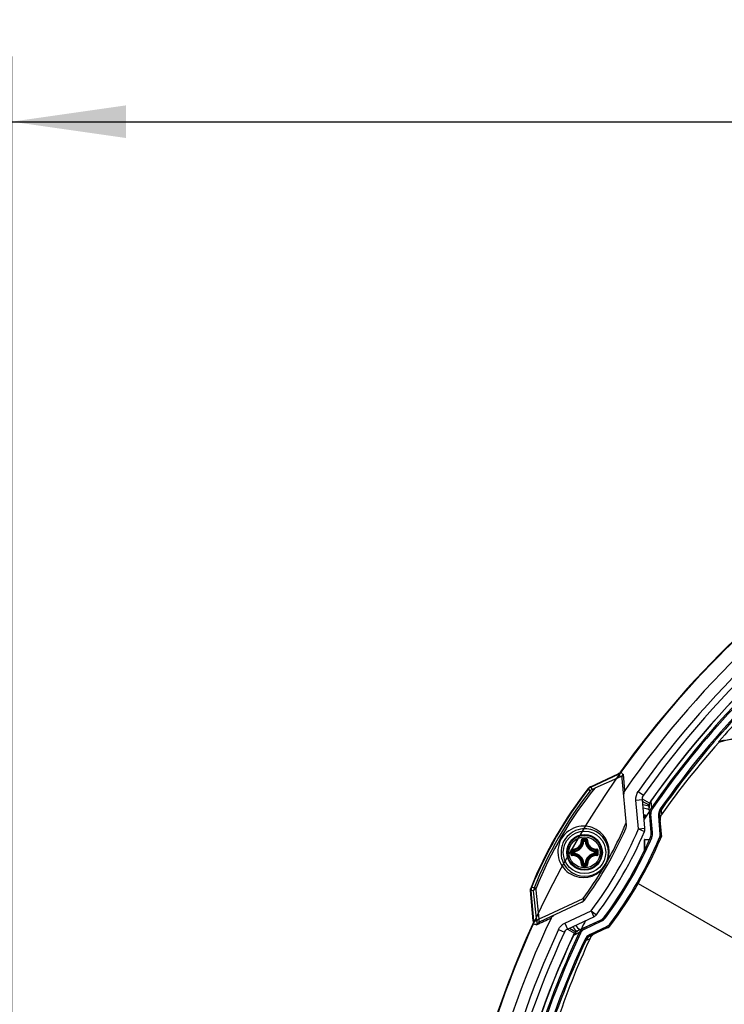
# Model space of a CAD drawing. Header units: millimetres. Extents: x 0 to 420, y 0 to 297.
# Tile 253 of 256: x 322 to 344, y 228 to 258. Entities that reach past the tile are written whole.
import ezdxf

# ---------------------------------------------------------------- set-up
doc = ezdxf.new("R2010")
doc.units = ezdxf.units.MM
doc.header["$LTSCALE"] = 23.1
doc.layers.get('0').update_dxf_attribs({"linetype": 'CONTINUOUS'})
for name, color, linetype in [('02___PRT_ALL_AXES', 7, 'CONTINUOUS'), ('AXES', 7, 'CONTINUOUS'), ('DIM_PILOTEES', 7, 'CONTINUOUS')]:
    doc.layers.add(name, color=color, linetype=linetype)
doc.styles.get("Standard").update_dxf_attribs({"font": 'txt', "width": 0.7})
doc.styles.add('TEXTSTYLE_4', font='txt')
doc.dimstyles.new('DIMSTYLE_6', dxfattribs={"dimtxt": 2.5, "dimasz": 3.5, "dimexe": 2, "dimexo": 0, "dimtad": 1, "dimlfac": 5, "dimdsep": 46, "dimtxsty": 'Standard', "dimblk": '_FILLED', "dimblk1": '_FILLED', "dimblk2": '_FILLED', "dimcen": 0.09, "dimazin": 2, "dimtp": 0.8, "dimtm": 0.8, "dimtfac": 1, "dimtofl": 0, "dimtmove": 0, "dimatfit": 3, "dimldrblk": '_FILLED', "dimfxl": 0, "dimtolj": 1, "dimarcsym": 0})
doc.dimstyles.new('DIMSTYLE_7', dxfattribs={"dimtxt": 2.5, "dimasz": 3.5, "dimexe": 2, "dimexo": 0, "dimtad": 1, "dimlfac": 5, "dimdsep": 46, "dimtxsty": 'Standard', "dimblk": '_FILLED', "dimblk1": '_FILLED', "dimblk2": '_FILLED', "dimcen": 0.09, "dimazin": 2, "dimtp": 0.5, "dimtm": 0.5, "dimtfac": 1, "dimtmove": 0, "dimatfit": 2, "dimldrblk": '_FILLED', "dimfxl": 0, "dimtolj": 1, "dimarcsym": 0})

# ---------------------------------------------------------------- blocks, each defined once
blk = doc.blocks.new('_FILLED')
at = {"color": 0, "linetype": 'ByBlock'}
blk.add_solid([(0, 0), (-1, 0.1429), (-1, -0.1429)], dxfattribs=at)
blk = doc.blocks.new('*D11')
at = {"layer": 'DIM_PILOTEES', "color": 2, "linetype": 'Continuous'}
for p, q in [((321.931, 202.543), (321.931, 257.134)), ((405.531, 202.543), (405.531, 257.134)), ((321.931, 255.134), (363.731, 255.134)), ((405.531, 255.134), (363.731, 255.134))]:
    blk.add_line(p, q, dxfattribs=at)
at = {"layer": 'DIM_PILOTEES', "color": 2, "linetype": 'Continuous', "xscale": 3.5, "yscale": 3.5, "zscale": 3.5, "rotation": 180}
blk.add_blockref('_FILLED', (321.931, 255.134), dxfattribs=at)
at = {"layer": 'DIM_PILOTEES', "color": 2, "linetype": 'Continuous', "xscale": 3.5, "yscale": 3.5, "zscale": 3.5}
blk.add_blockref('_FILLED', (405.531, 255.134), dxfattribs=at)
at = {"layer": 'DIM_PILOTEES', "color": 2, "linetype": 'Continuous', "insert": (363.731, 258.259), "char_height": 2.5, "width": 8.03571, "attachment_point": 2, "line_spacing_factor": 0.9}
blk.add_mtext('{\\ftxt;\\W0.0001;\\H0.0001;\\~}{\\ftxt;\\W2.1428571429;\\H2.5; }{\\ftxt;\\W0.0001;\\H0.0001;\\~}', dxfattribs=at)
blk = doc.blocks.new('*D12')
at = {"layer": 'DIM_PILOTEES', "color": 2, "linetype": 'Continuous'}
for p, q in [((363.731, 218.743), (400.658, 248.238)), ((385.914, 236.461), (363.731, 218.743)), ((341.548, 201.025), (363.731, 218.743))]:
    blk.add_line(p, q, dxfattribs=at)
at = {"layer": 'DIM_PILOTEES', "color": 2, "linetype": 'Continuous', "xscale": 3.5, "yscale": 3.5, "zscale": 3.5}
for p, rotation in [((385.914, 236.461), 38.6153868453), ((341.548, 201.025), 218.6153868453)]:
    blk.add_blockref('_FILLED', p, dxfattribs=dict(at, rotation=rotation))
at = {"layer": 'DIM_PILOTEES', "color": 2, "linetype": 'Continuous', "insert": (388.987, 242.915), "char_height": 2.5, "width": 18.66071, "attachment_point": 1, "rotation": 38.6154, "line_spacing_factor": 0.9, "style": 'TEXTSTYLE_4'}
blk.add_mtext('{\\ftxt;\\W0.0001;\\H0.0001;\\~}{\\ftxt;\\W1.3333333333;\\H2.5; }{\\ftxt;\\W0.0001;\\H0.0001;\\~}{\\ftxt;\\W0.0001;\\H0.0001;\\~}{\\ftxt;\\W3.6428571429;\\H2.5; }{\\ftxt;\\W0.0001;\\H0.0001;\\~}', dxfattribs=at)

msp = doc.modelspace()

# ---------------------------------------------------------------- linework, layer by layer
at = {"color": 7, "linetype": 'Continuous'}
for p, q in [((343.6094, 236.1251), (343.6004, 236.1395)), ((339.6669, 234.7563), (340.5105, 235.1497)), ((339.6768, 234.744), (340.5205, 235.1374)), ((340.5844, 235.0608), (339.7954, 234.7104)), ((340.5205, 235.1374), (340.5407, 235.1133)), ((340.5651, 235.1838), (340.5583, 235.172)), ((340.5991, 235.2028), (340.6091, 235.1908)), ((340.6636, 235.1255), (340.6746, 235.1411)), ((340.6964, 234.8814), (340.6746, 235.1411)), ((339.6354, 234.7404), (339.6238, 234.7362)), ((339.7271, 234.6805), (339.6768, 234.744)), ((340.7638, 233.5729), (340.6385, 235.0048)), ((340.7166, 234.6405), (340.6964, 234.8814)), ((339.652, 234.6253), (339.6039, 234.6861)), ((341.1286, 234.6139), (341.2921, 234.4991)), ((341.0573, 234.3486), (341.2566, 234.366)), ((341.1348, 233.4635), (341.0573, 234.3486)), ((341.334, 233.4809), (341.2566, 234.366)), ((341.4754, 234.2485), (341.2604, 234.3726)), ((341.4604, 234.1879), (341.2621, 234.3023)), ((341.5118, 234.3184), (341.5172, 234.3146)), ((341.5143, 234.3105), (341.5307, 234.1115)), ((341.5143, 234.3105), (341.5168, 234.2801)), ((341.5168, 234.2801), (341.5307, 234.1115)), ((341.298, 233.8924), (341.3371, 233.8924)), ((341.4582, 234.1184), (341.4605, 234.1186)), ((341.5251, 233.353), (341.4582, 234.1184)), ((341.5275, 233.3532), (341.4611, 234.1119)), ((341.4784, 233.9144), (341.5179, 233.9173)), ((341.5671, 233.3562), (341.5179, 233.9173)), ((341.5307, 234.1115), (341.5632, 234.0881)), ((341.7847, 233.8547), (341.7445, 233.8506)), ((341.7445, 233.8506), (341.7928, 233.3002)), ((341.7847, 233.8547), (341.8329, 233.3042)), ((341.8378, 234.0534), (341.8047, 234.0757)), ((341.8492, 233.9143), (341.8378, 234.0534)), ((341.1348, 233.4635), (341.334, 233.4809)), ((341.1348, 233.4635), (341.3189, 233.3854)), ((341.5251, 233.353), (341.5275, 233.3532)), ((341.5275, 233.3532), (341.5671, 233.3562)), ((341.8329, 233.3042), (341.7928, 233.3002)), ((339.4598, 233.0854), (339.4399, 233.0865)), ((339.4598, 233.0854), (339.4598, 233.1053)), ((339.4598, 233.1053), (339.5048, 233.1053)), ((339.4598, 233.0854), (339.5047, 233.0854)), ((339.5048, 233.0854), (339.5048, 233.1053)), ((339.5048, 233.0854), (339.5246, 233.0865)), ((341.316, 232.7983), (341.316, 233.1283)), ((341.326, 233.1283), (341.316, 233.1283)), ((341.326, 233.1383), (341.326, 233.1283)), ((341.326, 233.1383), (341.4722, 233.1383)), ((341.326, 232.8231), (341.326, 233.1283)), ((341.4677, 233.1283), (341.326, 233.1283)), ((341.5018, 233.2088), (341.5039, 233.2079)), ((341.5039, 233.2079), (341.5404, 233.1916)), ((341.8101, 233.1606), (341.773, 233.1758)), ((339.1204, 232.7209), (339.1204, 232.7659)), ((339.1403, 232.7659), (339.1204, 232.7659)), ((339.1403, 232.7209), (339.1204, 232.7209)), ((339.1403, 232.7659), (339.1392, 232.7857)), ((339.1403, 232.7209), (339.1392, 232.7011)), ((339.1403, 232.7209), (339.1403, 232.7659)), ((339.8243, 232.7659), (339.8253, 232.7857)), ((339.8243, 232.7659), (339.8243, 232.7209)), ((339.8243, 232.7659), (339.8442, 232.7659)), ((339.8243, 232.7209), (339.8253, 232.7011)), ((339.8243, 232.7209), (339.8442, 232.7209)), ((339.8442, 232.7659), (339.8442, 232.7209)), ((339.4598, 232.4014), (339.4399, 232.4003)), ((339.4598, 232.4014), (339.4598, 232.3815)), ((339.5047, 232.4014), (339.4598, 232.4014)), ((339.5048, 232.3815), (339.4598, 232.3815)), ((339.5048, 232.4014), (339.5048, 232.3815)), ((339.5048, 232.4014), (339.5246, 232.4003)), ((337.8328, 231.6354), (337.8272, 231.6244)), ((337.9125, 230.6498), (337.8314, 231.5771)), ((337.9281, 230.6472), (337.847, 231.5747)), ((337.8606, 231.5727), (337.847, 231.5747)), ((337.8743, 231.6647), (337.8606, 231.6667)), ((337.9236, 231.5634), (337.8606, 231.5727)), ((337.9374, 231.6555), (337.8743, 231.6647)), ((337.923, 231.5757), (337.9236, 231.5634)), ((338.0226, 230.6308), (337.9236, 231.5634)), ((337.9374, 231.6555), (337.9355, 231.6506)), ((338.0026, 231.584), (337.9963, 231.6442)), ((338.0935, 230.7085), (338.0026, 231.584)), ((339.4047, 231.2188), (338.1085, 230.6144)), ((338.387, 230.8445), (339.4457, 231.335)), ((338.0935, 230.7085), (338.387, 230.8445)), ((338.8797, 230.5768), (339.6849, 230.9523)), ((339.6849, 230.9523), (339.7694, 230.771)), ((339.6849, 230.9523), (339.8446, 230.8319)), ((337.9145, 230.6106), (337.9171, 230.5972)), ((337.9774, 230.6386), (337.9281, 230.6472)), ((338.0226, 230.6308), (337.9774, 230.6386)), ((338.8797, 230.5768), (338.9642, 230.3955)), ((338.9642, 230.3955), (339.7694, 230.771)), ((339.2794, 230.3447), (339.9758, 230.6694)), ((339.2866, 230.3455), (339.9768, 230.6673)), ((339.4835, 230.3936), (339.9939, 230.6315)), ((339.9758, 230.6694), (339.9768, 230.6673)), ((339.9768, 230.6673), (339.9939, 230.6315)), ((340.089, 230.7618), (340.0908, 230.7604)), ((340.0908, 230.7604), (340.1232, 230.7369)), ((340.2849, 230.5188), (340.2532, 230.5433)), ((338.6855, 230.3824), (338.8668, 230.2982)), ((338.9604, 230.3889), (339.1754, 230.2648)), ((339.0221, 230.4225), (339.2204, 230.3081)), ((339.3217, 230.2854), (339.1411, 230.2)), ((339.1689, 230.2131), (339.1411, 230.2)), ((339.3217, 230.2854), (339.1689, 230.2131)), ((339.2794, 230.3447), (339.2804, 230.3426)), ((339.3217, 230.2854), (339.3582, 230.269)), ((339.4662, 230.4292), (339.4835, 230.3936)), ((340.1553, 230.464), (339.6545, 230.2306)), ((339.6711, 230.1937), (339.6545, 230.2306)), ((340.1719, 230.4273), (339.6711, 230.1937)), ((340.1719, 230.4273), (340.1553, 230.464)), ((339.133, 230.1983), (339.139, 230.1955)), ((339.5255, 230.0484), (339.4897, 230.066)), ((339.5255, 230.0484), (339.6518, 230.1082))]:
    msp.add_line(p, q, dxfattribs=at)
for radius in [0.65, 0.5463, 0.5462, 0.5241, 0.4768]:
    msp.add_circle((339.4823, 232.7434), radius, dxfattribs=at)
for centre, radius, start, end in [((363.731, 218.7434), 28.3901, 95.43355, 144.56645), ((363.731, 218.7434), 27.971, 94.63474, 145.36526), ((363.731, 218.7434), 27.6178, 95.07501, 144.92499), ((363.731, 218.7434), 27.4179, 95.07501, 144.92499), ((363.731, 218.7434), 27.1344, 95.02937, 144.97063), ((363.731, 218.7434), 27.1277, 95.0188, 144.9812), ((363.5793, 218.8287), 26.8273, 128.37935, 145.27275), ((363.565, 218.8368), 26.7709, 128.3724, 145.27098), ((363.8719, 218.6632), 26.9167, 135.74794, 145.06826), ((363.8871, 218.6544), 26.8942, 136.12397, 145.06992), ((363.731, 218.7434), 26.6058, 136.84394, 139.16766), ((345.3713, 229.3434), 7, 87.22492, 104.67678), ((345.3713, 229.3434), 7.0068, 87.3118, 104.56356), ((361.6251, 219.9708), 24.1972, 138.17426, 144.81336), ((363.731, 218.7434), 26.5895, 139.17856, 139.22959), ((340.4361, 235.3187), 0.2, 294.97949, 324.58696), ((340.6152, 234.9947), 0.1862, 107.79243, 120.07576), ((314.8346, 213.6512), 33.4877, 39.74171, 39.85853), ((340.5052, 235.2389), 0.1949, 293.98379, 300.33628), ((356.8793, 248.7204), 21.1606, 219.74554, 219.97573), ((339.4641, 234.8354), 0.188, 317.17719, 328.16681), ((339.7612, 234.5627), 0.2, 114.97703, 141.88188), ((349.2857, 227.0834), 12.3255, 141.84105, 158.15895), ((349.2857, 227.0834), 12.3101, 141.85891, 158.14109), ((349.1246, 227.1764), 12.0506, 141.82004, 158.17996), ((349.0874, 227.1973), 11.9493, 141.0425, 158.15211), ((341.2349, 233.579), 0.62, 68.93605, 86.63865), ((341.7597, 234.1448), 0.3027, 179.98565, 184.99642), ((341.7608, 234.1381), 0.3008, 179.96783, 184.99571), ((341.7597, 234.1447), 0.3027, 145.97419, 154.92089), ((341.7604, 234.1382), 0.3004, 144.98564, 150.00977), ((341.7598, 234.1446), 0.3029, 144.9706, 145.96981), ((341.2349, 233.579), 0.52, 63.7759, 85.0101), ((363.7398, 218.7425), 27.0005, 145.56853, 146.19165), ((341.5846, 233.5475), 0.4245, 125.66015, 127.32007), ((341.4949, 233.839), 0.1666, 161.30248, 193.79475), ((341.7772, 233.9406), 0.3, 145.27345, 185.00397), ((341.7768, 233.94), 0.2599, 145.27888, 185.01562), ((342.0843, 233.8804), 0.341, 145.07538, 185.0131), ((342.0849, 233.881), 0.3013, 145.09156, 185.00356), ((342.0889, 233.7441), 0.2939, 154.08008, 163.80593), ((342.0915, 233.7429), 0.2967, 152.07119, 154.08174), ((342.0946, 233.7412), 0.3003, 144.81247, 152.06654), ((330.4906, 237.9399), 11.1264, 336.47743, 336.97206), ((330.5161, 237.9291), 11.0987, 336.9721, 337.3257), ((340.5646, 233.5554), 0.2, 336.32235, 5), ((330.2158, 238.0934), 11.5, 323.67765, 336.32235), ((330.2158, 238.0934), 11.86, 322.97829, 337.02171), ((339.4517, 232.7621), 0.7882, 339.91772, 60.47731), ((330.2158, 238.0934), 12.06, 322.97829, 337.02171), ((339.4882, 232.7399), 0.728, 339.98492, 60.545), ((330.4504, 237.9572), 11.1702, 330.70411, 335.71679), ((330.4625, 237.9522), 11.1571, 335.71498, 336.47736), ((341.1348, 233.4635), 0.2, 337.02171, 5), ((341.2286, 233.327), 0.2976, 336.597, 5), ((341.2286, 233.327), 0.3, 336.597, 5), ((341.534, 233.2781), 0.3, 336.9527, 5), ((339.1223, 233.1034), 0.3181, 273.05427, 356.94573), ((339.1223, 233.1034), 0.338, 273.05389, 356.94611), ((338.8504, 232.4932), 0.8364, 45.18034, 48.24843), ((339.4821, 211.3658), 21.7952, 89.8552, 90.14383), ((339.4823, 211.5328), 21.6047, 89.85564, 90.14426), ((338.7893, 232.47), 0.9237, 43.45723, 46.26664), ((340.1751, 232.4701), 0.9235, 133.73301, 136.54304), ((339.8423, 233.1034), 0.338, 183.0539, 266.94611), ((340.1145, 232.4928), 0.8369, 131.7526, 134.8188), ((339.8423, 233.1034), 0.3181, 183.05423, 266.94577), ((330.2158, 238.0934), 12.2976, 323.403, 336.597), ((330.2158, 238.0934), 12.3, 323.403, 336.597), ((330.221, 238.0904), 12.334, 323.40196, 336.59804), ((330.2209, 238.0905), 12.5541, 323.04634, 336.95366), ((330.2158, 238.0934), 12.6, 323.0473, 336.9527), ((341.326, 233.1283), 0.01, 90.00019, 180.00019), ((360.8595, 232.7436), 21.7948, 179.85609, 180.0004), ((360.8596, 232.7433), 21.7949, 179.99968, 180.14399), ((360.6934, 232.7434), 21.6052, 179.85573, 180.14427), ((339.7557, 233.4363), 0.9236, 223.7333, 226.54278), ((339.7557, 232.0505), 0.9237, 133.45723, 136.26663), ((339.7325, 233.3753), 0.8364, 221.7518, 224.81963), ((339.7325, 232.1115), 0.8364, 135.18034, 138.24844), ((339.1223, 232.3834), 0.3181, 3.05427, 86.94573), ((339.1223, 232.3834), 0.338, 3.0539, 86.94611), ((339.8423, 232.3834), 0.338, 93.0539, 176.94611), ((339.8423, 232.3834), 0.3181, 93.05423, 176.94573), ((339.2318, 233.3756), 0.8368, 315.18111, 318.2477), ((339.2317, 232.1112), 0.8369, 41.7526, 44.8188), ((339.209, 233.4362), 0.9235, 313.45698, 316.26691), ((339.209, 232.0506), 0.9235, 43.73301, 46.54304), ((318.2711, 232.7434), 21.6052, 359.85573, 0.14427), ((318.105, 232.7435), 21.7949, 359.99968, 0.14399), ((318.1051, 232.7432), 21.7948, 359.85609, 0.0004), ((338.8504, 232.9937), 0.8364, 311.75181, 314.81963), ((339.4821, 254.121), 21.7952, 269.85618, 270.1448), ((338.7894, 233.0168), 0.9236, 313.73329, 316.54278), ((339.4823, 253.954), 21.6046, 269.85574, 270.14436), ((340.1752, 233.0168), 0.9237, 223.45723, 226.26663), ((340.1142, 232.9936), 0.8364, 225.18034, 228.24843), ((339.4836, 232.7426), 0.7333, 320.08744, 339.90492), ((339.26, 232.8717), 1.0065, 322.19083, 337.80257), ((339.4508, 232.7606), 0.7882, 239.52306, 320.0744), ((339.4883, 232.74), 0.728, 239.45561, 320.00686), ((330.452, 237.9576), 11.169, 323.63342, 329.29584), ((337.6452, 231.5874), 0.1858, 0.42701, 11.48858), ((338.0462, 231.5922), 0.2, 158.11812, 185.02297), ((339.3202, 231.4001), 0.2, 295, 323.67765), ((339.6849, 230.9523), 0.2, 295, 322.97829), ((363.731, 218.7434), 28.3901, 155.43355, 173.19506), ((363.731, 218.7434), 28.4055, 155.44146, 170.98691), ((363.731, 218.7434), 27.971, 154.63474, 205.36526), ((338.0744, 230.4995), 0.1852, 148.15414, 160.47538), ((337.7289, 230.6298), 0.2, 335.41304, 5.02051), ((366.1965, 171.8043), 65.1249, 115.210876, 115.422989), ((339.6349, 230.8078), 0.52, 214.98748, 236.22401), ((363.7428, 218.7424), 27.0031, 153.82437, 154.44715), ((339.85, 230.9392), 0.2976, 295, 323.403), ((339.85, 230.9392), 0.3, 295, 323.403), ((340.0451, 230.6992), 0.3, 295, 323.0473), ((363.731, 218.7434), 27.6178, 155.07501, 204.92499), ((363.731, 218.7434), 27.4179, 155.07501, 204.92499), ((363.5812, 218.8321), 26.8272, 154.72723, 171.62067), ((363.5671, 218.8405), 26.7709, 154.729, 171.62762), ((339.6349, 230.8078), 0.62, 213.36134, 231.06365), ((339.4075, 230.0704), 0.3027, 150.01502, 154.02384), ((339.4134, 230.0731), 0.3004, 149.98684, 155.01436), ((339.4138, 230.0726), 0.301, 120.02255, 125.00025), ((339.4074, 230.0703), 0.3028, 115.00021, 119.96284), ((339.4137, 230.0728), 0.3008, 115.00428, 120.02565), ((339.593, 230.1573), 0.3, 114.99603, 154.72655), ((339.5933, 230.158), 0.2599, 114.98438, 154.72112), ((339.7986, 229.9215), 0.341, 115.37848, 154.92457), ((339.7984, 229.9219), 0.3406, 114.99104, 115.38311), ((363.731, 218.7434), 27.1344, 155.02937, 204.97063), ((363.731, 218.7434), 27.1277, 155.0188, 204.9812), ((363.8666, 218.6631), 26.9121, 154.93104, 171.49974), ((363.8808, 218.6547), 26.8885, 154.9292, 171.49282), ((361.5891, 219.9637), 24.1693, 155.1828, 161.82958), ((339.4065, 230.0709), 0.3017, 154.02549, 155.0292), ((339.7984, 229.9207), 0.3013, 114.99641, 154.90847)]:
    msp.add_arc(centre, radius, start, end, dxfattribs=at)
for points, knots in [([(343.7656, 236.1773), (343.7484, 236.1733), (343.7229, 236.1672), (343.6893, 236.1593), (343.6652, 236.1536), (343.6428, 236.1484), (343.6256, 236.1443), (343.614, 236.1419), (343.6072, 236.1402), (343.6034, 236.1401), (343.6007, 236.139), (343.6004, 236.1395)], [0, 0, 0, 0, 0.3120091, 0.4643834, 0.6115159, 0.7495888, 0.8714578, 0.9222935, 0.9628765, 0.9897876, 1, 1, 1, 1]), ([(340.5219, 235.1558), (340.52, 235.1547), (340.5163, 235.1526), (340.5124, 235.1506), (340.5105, 235.1497)], [0, 0, 0, 0, 0.5002749, 1, 1, 1, 1]), ([(340.6385, 235.0048), (340.6377, 235.0146), (340.6368, 235.0564), (340.6486, 235.0987), (340.6645, 235.1265)], [0, 0, 0, 0, 0.2341872, 1, 1, 1, 1]), ([(339.602, 234.7076), (339.6007, 234.7061), (339.598, 234.7032), (339.5954, 234.7002), (339.5942, 234.6986)], [0, 0, 0, 0, 0.5002233, 1, 1, 1, 1]), ([(341.3005, 233.8632), (341.3026, 233.865), (341.3113, 233.8726), (341.3203, 233.8798), (341.3272, 233.8851)], [0, 0, 0, 0, 0.2424729, 1, 1, 1, 1]), ([(339.8401, 233.448), (339.6836, 233.5365), (339.252, 233.6125), (338.6784, 233.2071), (338.6147, 232.5078), (338.8963, 232.1724), (339.051, 232.0812)], [0, 0, 0, 0, 0.2247921, 0.5001301, 0.7754285, 1, 1, 1, 1]), ([(341.8067, 233.8261), (341.8042, 233.8174), (341.796, 233.7832), (341.7941, 233.7476), (341.7964, 233.7217)], [0, 0, 0, 0, 0.2589831, 1, 1, 1, 1]), ([(339.8462, 233.3738), (339.7036, 233.4543), (339.3069, 233.5264), (338.772, 233.1532), (338.7167, 232.5034), (338.9773, 232.1962), (339.1183, 232.113)], [0, 0, 0, 0, 0.2220706, 0.5001223, 0.7781341, 1, 1, 1, 1]), ([(339.1062, 232.839), (339.1428, 232.8379), (339.2176, 232.8509), (339.3125, 232.9132), (339.3748, 233.008), (339.3878, 233.0829), (339.3866, 233.1195)], [0, 0, 0, 0, 0.2490621, 0.4999559, 0.750899, 1, 1, 1, 1]), ([(339.1085, 232.8183), (339.1476, 232.8171), (339.2273, 232.8308), (339.3284, 232.8972), (339.3948, 232.9983), (339.4086, 233.0781), (339.4073, 233.1172)], [0, 0, 0, 0, 0.2491841, 0.4999557, 0.7507764, 1, 1, 1, 1]), ([(339.4274, 233.1609), (339.422, 233.1609), (339.4111, 233.1587), (339.3974, 233.1494), (339.3884, 233.1357), (339.3865, 233.1248), (339.3866, 233.1195)], [0, 0, 0, 0, 0.2515271, 0.5024228, 0.7518739, 1, 1, 1, 1]), ([(339.3866, 233.1195), (339.3891, 233.1196), (339.3937, 233.1196), (339.4, 233.1193), (339.4043, 233.1185), (339.4069, 233.1178), (339.4073, 233.1172)], [0, 0, 0, 0, 0.3504993, 0.6582914, 0.8829311, 1, 1, 1, 1]), ([(339.4279, 233.1374), (339.4226, 233.1374), (339.4117, 233.1332), (339.4072, 233.1223), (339.4073, 233.1172)], [0, 0, 0, 0, 0.5044388, 1, 1, 1, 1]), ([(339.4274, 233.1609), (339.4274, 233.1582), (339.4274, 233.153), (339.4274, 233.146), (339.4277, 233.1409), (339.4277, 233.1382), (339.4279, 233.1374)], [0, 0, 0, 0, 0.3476934, 0.6630046, 0.893287, 1, 1, 1, 1]), ([(339.4598, 233.1053), (339.4549, 233.1052), (339.4448, 233.1012), (339.4402, 233.0913), (339.4399, 233.0865)], [0, 0, 0, 0, 0.4999874, 1, 1, 1, 1]), ([(339.5372, 233.1609), (339.5372, 233.1582), (339.5372, 233.153), (339.5371, 233.146), (339.5369, 233.1409), (339.5369, 233.1382), (339.5367, 233.1374)], [0, 0, 0, 0, 0.3476769, 0.6629771, 0.8932622, 1, 1, 1, 1]), ([(339.5572, 233.1172), (339.5573, 233.1223), (339.5529, 233.1332), (339.542, 233.1374), (339.5367, 233.1374)], [0, 0, 0, 0, 0.4955608, 1, 1, 1, 1]), ([(339.5779, 233.1195), (339.5781, 233.1248), (339.5762, 233.1357), (339.5671, 233.1494), (339.5535, 233.1587), (339.5426, 233.1609), (339.5372, 233.1609)], [0, 0, 0, 0, 0.2481265, 0.4975816, 0.7484795, 1, 1, 1, 1]), ([(339.5572, 233.1172), (339.556, 233.0781), (339.5697, 232.9983), (339.6361, 232.8973), (339.7372, 232.8308), (339.817, 232.8171), (339.856, 232.8183)], [0, 0, 0, 0, 0.2492078, 0.500002, 0.7507945, 1, 1, 1, 1]), ([(339.5779, 233.1195), (339.5755, 233.1196), (339.5709, 233.1196), (339.5646, 233.1193), (339.5603, 233.1185), (339.5577, 233.1178), (339.5572, 233.1172)], [0, 0, 0, 0, 0.3505034, 0.658298, 0.8829349, 1, 1, 1, 1]), ([(339.5779, 233.1195), (339.5768, 233.0829), (339.5898, 233.008), (339.6521, 232.9132), (339.7469, 232.8509), (339.8217, 232.8379), (339.8584, 232.839)], [0, 0, 0, 0, 0.2490858, 0.5000023, 0.750917, 1, 1, 1, 1]), ([(339.1062, 232.839), (339.1009, 232.8392), (339.09, 232.8373), (339.0762, 232.8283), (339.067, 232.8146), (339.0648, 232.8037), (339.0648, 232.7983)], [0, 0, 0, 0, 0.2481272, 0.4975826, 0.7484809, 1, 1, 1, 1]), ([(339.0648, 232.7983), (339.0675, 232.7983), (339.0727, 232.7982), (339.0797, 232.7982), (339.0848, 232.798), (339.0875, 232.798), (339.0883, 232.7978)], [0, 0, 0, 0, 0.3477044, 0.6630209, 0.8933034, 1, 1, 1, 1]), ([(339.0648, 232.6885), (339.0675, 232.6885), (339.0727, 232.6885), (339.0797, 232.6886), (339.0848, 232.6888), (339.0875, 232.6888), (339.0883, 232.689)], [0, 0, 0, 0, 0.3476943, 0.6630035, 0.8932871, 1, 1, 1, 1]), ([(339.0648, 232.6885), (339.0648, 232.6831), (339.067, 232.6722), (339.0762, 232.6585), (339.09, 232.6495), (339.1009, 232.6476), (339.1062, 232.6478)], [0, 0, 0, 0, 0.2515248, 0.5024214, 0.7518736, 1, 1, 1, 1]), ([(339.1085, 232.8183), (339.1034, 232.8185), (339.0924, 232.814), (339.0883, 232.8031), (339.0883, 232.7978)], [0, 0, 0, 0, 0.4955609, 1, 1, 1, 1]), ([(339.0883, 232.689), (339.0883, 232.6837), (339.0924, 232.6728), (339.1034, 232.6683), (339.1085, 232.6685)], [0, 0, 0, 0, 0.5044388, 1, 1, 1, 1]), ([(339.1062, 232.839), (339.1061, 232.8366), (339.1061, 232.832), (339.1064, 232.8257), (339.1072, 232.8214), (339.1079, 232.8188), (339.1085, 232.8183)], [0, 0, 0, 0, 0.3505034, 0.6582979, 0.882935, 1, 1, 1, 1]), ([(339.1062, 232.6478), (339.1061, 232.6502), (339.1061, 232.6548), (339.1064, 232.6611), (339.1072, 232.6654), (339.1079, 232.668), (339.1085, 232.6685)], [0, 0, 0, 0, 0.3504958, 0.6582862, 0.8829261, 1, 1, 1, 1]), ([(339.3866, 232.3673), (339.3878, 232.4039), (339.3748, 232.4788), (339.3125, 232.5736), (339.2176, 232.6359), (339.1428, 232.6489), (339.1062, 232.6478)], [0, 0, 0, 0, 0.2490858, 0.5000023, 0.750917, 1, 1, 1, 1]), ([(339.4073, 232.3696), (339.4086, 232.4087), (339.3948, 232.4885), (339.3284, 232.5895), (339.2274, 232.656), (339.1476, 232.6697), (339.1085, 232.6685)], [0, 0, 0, 0, 0.2492078, 0.500002, 0.7507945, 1, 1, 1, 1]), ([(339.1392, 232.7857), (339.1343, 232.7854), (339.1245, 232.7809), (339.1205, 232.7708), (339.1204, 232.7659)], [0, 0, 0, 0, 0.5000126, 1, 1, 1, 1]), ([(339.1204, 232.7209), (339.1205, 232.716), (339.1245, 232.7059), (339.1343, 232.7014), (339.1392, 232.7011)], [0, 0, 0, 0, 0.4999874, 1, 1, 1, 1]), ([(339.856, 232.6685), (339.817, 232.6697), (339.7372, 232.656), (339.6361, 232.5896), (339.5697, 232.4885), (339.556, 232.4087), (339.5572, 232.3696)], [0, 0, 0, 0, 0.249184, 0.4999557, 0.7507764, 1, 1, 1, 1]), ([(339.8584, 232.6478), (339.8217, 232.6489), (339.7469, 232.6359), (339.6521, 232.5736), (339.5898, 232.4788), (339.5768, 232.4039), (339.5779, 232.3673)], [0, 0, 0, 0, 0.2490615, 0.4999556, 0.7508989, 1, 1, 1, 1]), ([(339.8442, 232.7659), (339.8441, 232.7708), (339.8401, 232.7809), (339.8302, 232.7854), (339.8253, 232.7857)], [0, 0, 0, 0, 0.4999874, 1, 1, 1, 1]), ([(339.8584, 232.839), (339.8585, 232.8366), (339.8585, 232.832), (339.8581, 232.8257), (339.8574, 232.8214), (339.8567, 232.8188), (339.856, 232.8183)], [0, 0, 0, 0, 0.3504958, 0.6582862, 0.8829261, 1, 1, 1, 1]), ([(339.8763, 232.7978), (339.8763, 232.8031), (339.8721, 232.814), (339.8612, 232.8185), (339.856, 232.8183)], [0, 0, 0, 0, 0.5044388, 1, 1, 1, 1]), ([(339.856, 232.6685), (339.8612, 232.6683), (339.8721, 232.6728), (339.8763, 232.6837), (339.8763, 232.689)], [0, 0, 0, 0, 0.4955608, 1, 1, 1, 1]), ([(339.8584, 232.6478), (339.8585, 232.6502), (339.8585, 232.6548), (339.8581, 232.6611), (339.8574, 232.6654), (339.8567, 232.668), (339.856, 232.6685)], [0, 0, 0, 0, 0.3505031, 0.6582976, 0.8829347, 1, 1, 1, 1]), ([(339.8998, 232.7983), (339.8998, 232.8037), (339.8976, 232.8146), (339.8883, 232.8283), (339.8745, 232.8373), (339.8637, 232.8392), (339.8584, 232.839)], [0, 0, 0, 0, 0.2515248, 0.5024214, 0.7518736, 1, 1, 1, 1]), ([(339.8584, 232.6478), (339.8637, 232.6476), (339.8745, 232.6495), (339.8883, 232.6585), (339.8976, 232.6722), (339.8998, 232.6831), (339.8998, 232.6885)], [0, 0, 0, 0, 0.2481301, 0.4975847, 0.7484819, 1, 1, 1, 1]), ([(339.8998, 232.7983), (339.8971, 232.7983), (339.8919, 232.7983), (339.8848, 232.7982), (339.8798, 232.798), (339.8771, 232.798), (339.8763, 232.7978)], [0, 0, 0, 0, 0.3476943, 0.6630035, 0.8932871, 1, 1, 1, 1]), ([(339.8998, 232.6885), (339.8971, 232.6885), (339.8919, 232.6885), (339.8848, 232.6886), (339.8798, 232.6888), (339.8771, 232.6888), (339.8763, 232.689)], [0, 0, 0, 0, 0.3476995, 0.6630127, 0.8932955, 1, 1, 1, 1]), ([(339.3866, 232.3673), (339.3865, 232.362), (339.3884, 232.3511), (339.3974, 232.3374), (339.4111, 232.3281), (339.422, 232.3259), (339.4274, 232.3259)], [0, 0, 0, 0, 0.2481261, 0.4975808, 0.7484784, 1, 1, 1, 1]), ([(339.3866, 232.3673), (339.3891, 232.3672), (339.3937, 232.3672), (339.4, 232.3675), (339.4043, 232.3683), (339.4069, 232.369), (339.4073, 232.3696)], [0, 0, 0, 0, 0.3505034, 0.658298, 0.8829349, 1, 1, 1, 1]), ([(339.4073, 232.3696), (339.4072, 232.3645), (339.4117, 232.3536), (339.4226, 232.3494), (339.4279, 232.3494)], [0, 0, 0, 0, 0.4955608, 1, 1, 1, 1]), ([(339.4274, 232.3259), (339.4274, 232.3286), (339.4274, 232.3338), (339.4274, 232.3408), (339.4277, 232.3459), (339.4277, 232.3486), (339.4279, 232.3494)], [0, 0, 0, 0, 0.3476769, 0.6629771, 0.8932622, 1, 1, 1, 1]), ([(339.5367, 232.3494), (339.542, 232.3494), (339.5529, 232.3536), (339.5573, 232.3645), (339.5572, 232.3696)], [0, 0, 0, 0, 0.5044388, 1, 1, 1, 1]), ([(339.5372, 232.3259), (339.5372, 232.3286), (339.5372, 232.3338), (339.5371, 232.3408), (339.5369, 232.3459), (339.5369, 232.3486), (339.5367, 232.3494)], [0, 0, 0, 0, 0.3476934, 0.6630046, 0.893287, 1, 1, 1, 1]), ([(339.5372, 232.3259), (339.5426, 232.3259), (339.5535, 232.3281), (339.5671, 232.3374), (339.5762, 232.3511), (339.5781, 232.362), (339.5779, 232.3673)], [0, 0, 0, 0, 0.2515259, 0.5024218, 0.7518733, 1, 1, 1, 1]), ([(339.5779, 232.3673), (339.5755, 232.3672), (339.5709, 232.3672), (339.5646, 232.3675), (339.5603, 232.3683), (339.5577, 232.369), (339.5572, 232.3696)], [0, 0, 0, 0, 0.3505001, 0.6582925, 0.8829321, 1, 1, 1, 1]), ([(340.1723, 232.4907), (340.1725, 232.4913), (340.1774, 232.4971), (340.1866, 232.4919), (340.1928, 232.4899)], [0, 0, 0, 0, 0.0946608, 1, 1, 1, 1]), ([(340.0461, 232.2721), (340.0457, 232.2716), (340.0431, 232.2645), (340.0522, 232.2591), (340.057, 232.2548)], [0, 0, 0, 0, 0.0947498, 1, 1, 1, 1]), ([(337.8309, 231.5888), (337.831, 231.5868), (337.831, 231.5829), (337.8312, 231.579), (337.8314, 231.5771)], [0, 0, 0, 0, 0.5002218, 1, 1, 1, 1]), ([(337.9236, 231.5634), (337.9235, 231.5695), (337.9292, 231.5993), (337.9549, 231.6203), (337.9749, 231.6326)], [0, 0, 0, 0, 0.2053028, 1, 1, 1, 1]), ([(337.9963, 231.6442), (337.9826, 231.648), (337.966, 231.6507), (337.9412, 231.66), (337.9374, 231.6555)], [0, 0, 0, 0, 0.7065419, 1, 1, 1, 1]), ([(339.4457, 231.335), (339.4471, 231.3238), (339.4483, 231.287), (339.4379, 231.2458), (339.4186, 231.2282)], [0, 0, 0, 0, 0.3022935, 1, 1, 1, 1]), ([(339.4582, 231.3221), (339.4563, 231.3242), (339.4522, 231.3286), (339.4479, 231.3328), (339.4457, 231.335)], [0, 0, 0, 0, 0.4828496, 1, 1, 1, 1]), ([(337.8999, 230.5614), (337.8992, 230.5594), (337.8977, 230.5553), (337.8961, 230.5513), (337.8952, 230.5494)], [0, 0, 0, 0, 0.5002743, 1, 1, 1, 1]), ([(338.014, 230.5223), (338.0055, 230.5237), (337.99, 230.5329), (337.9551, 230.5403), (337.9285, 230.5435), (337.9108, 230.5465)], [0, 0, 0, 0, 0.2447775, 0.4928084, 1, 1, 1, 1]), ([(338.0176, 230.5481), (338.016, 230.5412), (338.0137, 230.5368), (338.0121, 230.5219), (338.0139, 230.5222)], [0, 0, 0, 0, 0.8001621, 1, 1, 1, 1]), ([(338.0226, 230.6308), (338.0237, 230.6221), (338.0255, 230.5944), (338.0219, 230.5666), (338.0176, 230.5481)], [0, 0, 0, 0, 0.3173803, 1, 1, 1, 1]), ([(338.0935, 230.7085), (338.0831, 230.7036), (338.0525, 230.687), (338.0221, 230.6551), (338.0226, 230.6308)], [0, 0, 0, 0, 0.3229105, 1, 1, 1, 1]), ([(338.1082, 230.6143), (338.1032, 230.6119), (338.0893, 230.6052), (338.0863, 230.6351), (338.0956, 230.6631), (338.0953, 230.6928), (338.0935, 230.7085)], [0, 0, 0, 0, 0.1431232, 0.2744511, 0.5891807, 1, 1, 1, 1]), ([(339.7921, 230.2502), (339.7844, 230.2466), (339.7533, 230.2303), (339.7253, 230.2082), (339.7069, 230.189)], [0, 0, 0, 0, 0.2424933, 1, 1, 1, 1]), ([(339.7069, 230.189), (339.7013, 230.1833), (339.6797, 230.1588), (339.6621, 230.1306), (339.6518, 230.1082)], [0, 0, 0, 0, 0.2430303, 1, 1, 1, 1])]:
    msp.add_open_spline(points, degree=3, knots=knots, dxfattribs=at)
for points in [[(340.5888, 235.2149), (340.5813, 235.2043), (340.5718, 235.195), (340.5651, 235.1838)], [(340.6645, 235.1265), (340.6486, 235.1041), (340.6274, 235.0846), (340.6036, 235.0707)], [(339.6669, 234.7563), (339.6562, 234.7513), (339.6463, 234.7447), (339.6354, 234.7404)], [(339.652, 234.6253), (339.672, 234.649), (339.6985, 234.6683), (339.7271, 234.6805)], [(339.7271, 234.6805), (339.7499, 234.6902), (339.7727, 234.7003), (339.7954, 234.7104)], [(340.7166, 234.6405), (340.6909, 234.6033), (340.6779, 234.5543), (340.6819, 234.5091)], [(341.0573, 234.3486), (341.0493, 234.4398), (341.0759, 234.539), (341.1286, 234.6139)], [(341.2566, 234.366), (341.2525, 234.4118), (341.2658, 234.4615), (341.2921, 234.4991)], [(341.457, 234.1448), (341.457, 234.1886), (341.467, 234.2334), (341.4855, 234.273)], [(341.5002, 234.2883), (341.4743, 234.2435), (341.46, 234.19), (341.46, 234.1382)], [(341.5404, 233.1916), (341.5625, 233.2426), (341.5719, 233.3008), (341.5671, 233.3562)], [(341.7928, 233.3002), (341.7965, 233.2584), (341.7895, 233.2145), (341.773, 233.1758)], [(339.5246, 233.0865), (339.5243, 233.0913), (339.5198, 233.1012), (339.5097, 233.1052), (339.5048, 233.1053)], [(339.8253, 232.7011), (339.8302, 232.7014), (339.8401, 232.7059), (339.8441, 232.716), (339.8442, 232.7209)], [(339.4399, 232.4003), (339.4403, 232.3955), (339.4448, 232.3856), (339.4549, 232.3816), (339.4598, 232.3815)], [(339.5048, 232.3815), (339.5097, 232.3816), (339.5198, 232.3856), (339.5243, 232.3955), (339.5246, 232.4003)], [(337.845, 231.6689), (337.8405, 231.6578), (337.8379, 231.6461), (337.8328, 231.6354)], [(337.9355, 231.6506), (337.9266, 231.6269), (337.9223, 231.601), (337.923, 231.5757)], [(337.9749, 231.6326), (337.9818, 231.6369), (337.989, 231.6407), (337.9963, 231.6442)], [(339.4758, 231.3006), (339.4706, 231.3083), (339.4645, 231.3153), (339.4582, 231.3221)], [(338.5529, 230.8216), (338.5119, 230.8025), (338.4759, 230.7668), (338.4565, 230.7258)], [(337.9125, 230.6498), (337.9136, 230.6368), (337.9125, 230.6236), (337.9145, 230.6106)], [(338.0113, 230.5164), (338.0304, 230.5582), (338.0668, 230.595), (338.1085, 230.6144)], [(338.2385, 230.6227), (338.1645, 230.5876), (338.0882, 230.5572), (338.014, 230.5223)], [(338.6855, 230.3824), (338.7241, 230.4655), (338.7967, 230.5381), (338.8797, 230.5768)], [(339.9939, 230.6315), (340.0443, 230.655), (340.0901, 230.6923), (340.1232, 230.7369)], [(340.2532, 230.5433), (340.2279, 230.5098), (340.1933, 230.4818), (340.1553, 230.464)], [(338.8668, 230.2982), (338.8862, 230.3398), (338.9226, 230.3761), (338.9642, 230.3955)], [(339.1452, 230.2217), (339.1714, 230.267), (339.2109, 230.3065), (339.2562, 230.3326)], [(339.2412, 230.3192), (339.2057, 230.2944), (339.175, 230.2609), (339.1533, 230.2234)]]:
    msp.add_open_spline(points, degree=3, dxfattribs=at)
at = {"layer": '02___PRT_ALL_AXES', "color": 7, "linetype": 'Continuous'}
msp.add_arc((363.731, 218.7434), 28.4055, 121.14981, 144.55854, dxfattribs=at)
at = {"layer": 'AXES', "color": 7, "linetype": 'Continuous'}
for p, q in [((341.8329, 233.3042), (341.8394, 233.23)), ((341.1277, 231.7934), (345.3713, 229.3434)), ((340.2394, 230.4588), (340.1719, 230.4273))]:
    msp.add_line(p, q, dxfattribs=at)
for centre, radius, start, end in [((330.2158, 238.0934), 12.6, 336.99227, 337.29535), ((339.4823, 232.7434), 0.32, 162.85714, 188.57143), ((339.4823, 232.7434), 0.32, 342.85714, 8.57143), ((330.2158, 238.0934), 12.6, 322.70465, 323.00773)]:
    msp.add_arc(centre, radius, start, end, dxfattribs=at)
at = {"layer": 'DIM_PILOTEES', "color": 2, "linetype": 'Continuous'}
msp.add_arc((363.731, 218.7434), 28.3901, 84.56645, 218.61539, dxfattribs=at)

# ---------------------------------------------------------------- dimensions: what is measured, and where the dimension line sits
dim = msp.add_linear_dim(base=(405.531, 255.1343), p1=(321.931, 202.5434), p2=(405.531, 202.5434), text='{\\ftxt;\\W0.0001;\\H0.0001;\\~}{\\ftxt;\\W2.1428571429;\\H2.5; }{\\ftxt;\\W0.0001;\\H0.0001;\\~}', dimstyle='DIMSTYLE_6', dxfattribs=at)
dim.commit()
dim.dimension.update_dxf_attribs({"geometry": '*D11', "text_midpoint": (363.3739, 255.1343), "dimtype": 160})
dim = msp.add_diameter_dim_2p(p1=(385.9137, 236.4614), p2=(341.5483, 201.0254), text='{\\ftxt;\\W0.0001;\\H0.0001;\\~}{\\ftxt;\\W1.3333333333;\\H2.5; }{\\ftxt;\\W0.0001;\\H0.0001;\\~}{\\ftxt;\\W0.0001;\\H0.0001;\\~}{\\ftxt;\\W3.6428571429;\\H2.5; }{\\ftxt;\\W0.0001;\\H0.0001;\\~}', dimstyle='DIMSTYLE_7', override={"dimpost": '<>'}, dxfattribs=at)
dim.commit()
dim.dimension.update_dxf_attribs({"geometry": '*D12', "text_midpoint": (393.1516, 243.0424), "dimtype": 163})

doc.saveas('drawing.dxf')
